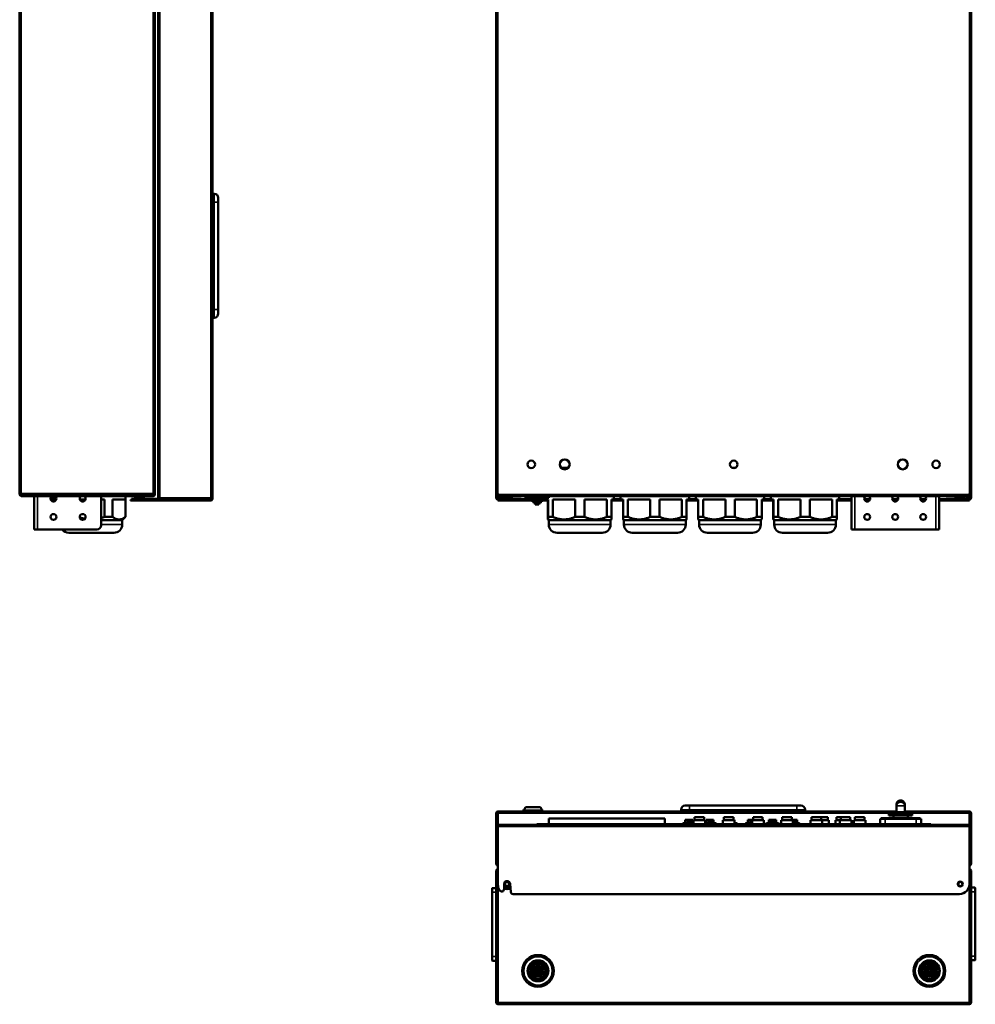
# Model space of a CAD drawing. Header units: millimetres. Extents: x -1169 to 6987, y -1641 to 2057.
# Tile 1 of 36: x -1169 to -25, y -1010 to 169. Entities that reach past the tile are written whole.
import ezdxf

# ---------------------------------------------------------------- set-up
doc = ezdxf.new("R2010")
doc.units = ezdxf.units.MM
doc.layers.add('Видимые тонкие (ГОСТ)', color=7, linetype='Continuous', lineweight=35)
doc.layers.add('Видимый контур (ГОСТ)', color=7, linetype='Continuous', lineweight=50)

msp = doc.modelspace()

# ---------------------------------------------------------------- linework, layer by layer
at = {"layer": 'Видимые тонкие (ГОСТ)'}
for p, q in [((-1167.5, 813.4), (-1167.5, -398.4)), ((-1009.5, -398.4), (-1009.5, 813.4)), ((-596.5, 813.4), (-596.5, -398.4)), ((-31.5, -398.4), (-31.5, 813.4)), ((-1001.5, 637), (-1001.5, -403.8)), ((-940.5, -403.8), (-940.5, 637)), ((-936.5, -49.4), (-936.5, -39.4)), ((-938.5, -49.4), (-936.5, -49.4)), ((-936.5, -49.4), (-931.5, -49.4)), ((-936.5, -49.4), (-936.5, -177.9)), ((-936.5, -177.9), (-938.5, -177.9)), ((-936.5, -177.9), (-931.5, -177.9)), ((-936.5, -187.9), (-936.5, -177.9)), ((-1168.5, -399.5), (-1169.5, -399.5)), ((-1167.5, -398.4), (-1009.5, -398.4)), ((-1167.5, -400.5), (-1167.5, -401.5)), ((-1148, -400.4), (-1148, -400.5)), ((-1009.5, -401.5), (-1009.5, -400.5)), ((-596.5, -399.5), (-31.5, -399.5)), ((-1148, -401.5), (-1148, -441.5)), ((-1026.5, -405.8), (-1026.5, -404.8)), ((-1026.5, -406.9), (-1026.5, -405.9)), ((-1001.5, -403.8), (-940.5, -403.8)), ((-940.5, -406.9), (-940.5, -405.9)), ((-939.5, -404.9), (-938.5, -404.9)), ((-596.5, -401.5), (-596.5, -403.8)), ((-596.5, -404.8), (-596.5, -405.8)), ((-593.6, -404.8), (-593.6, -405.8)), ((-592.2, -405.9), (-592.2, -406.9)), ((-582, -406.9), (-582, -405.9)), ((-581.2, -405.9), (-581.2, -406.9)), ((-581, -405.8), (-581, -404.8)), ((-580.2, -404.8), (-580.2, -405.8)), ((-579.2, -406.9), (-579.2, -405.9)), ((-578.2, -405.8), (-578.2, -404.8)), ((-568.5, -404.9), (-558.8, -404.9)), ((-540.2, -404.9), (-539.5, -404.9)), ((-457.5, -404.9), (-449.5, -404.9)), ((-454.5, -406.9), (-454.5, -405.9)), ((-367.5, -404.9), (-359.5, -404.9)), ((-277.5, -404.9), (-269.5, -404.9)), ((-187.5, -404.9), (-173, -404.9)), ((-176.2, -405.9), (-176.2, -406.9)), ((-169, -401.5), (-169, -441.5)), ((-157.5, -404.9), (-150.5, -404.9)), ((-124, -404.9), (-117, -404.9)), ((-90.5, -404.9), (-83.5, -404.9)), ((-72, -441.5), (-72, -401.5)), ((-68, -404.9), (-59.5, -404.9)), ((-51.8, -405.8), (-51.8, -404.8)), ((-49, -405.8), (-49, -404.8)), ((-41.5, -405.8), (-41.5, -404.8)), ((-41.5, -405.9), (-41.5, -406.9)), ((-31.5, -403.8), (-31.5, -401.5)), ((-31.5, -405.8), (-31.5, -404.8)), ((-1072, -435.5), (-1046.5, -435.5)), ((-535.5, -435.5), (-461.5, -435.5)), ((-445.5, -435.5), (-371.5, -435.5)), ((-355.5, -435.5), (-281.5, -435.5)), ((-265.5, -435.5), (-191.5, -435.5)), ((-367, -777.1), (-377, -777.1)), ((-367, -777.1), (-367, -772.1)), ((-367, -777.1), (-238.5, -777.1)), ((-367, -779.1), (-367, -777.1)), ((-238.5, -777.1), (-238.5, -772.1)), ((-228.5, -777.1), (-238.5, -777.1)), ((-238.5, -777.1), (-238.5, -779.1)), ((-119.1, -771.1), (-119.1, -771.1)), ((-109, -772.4), (-119, -772.4)), ((-119, -772.4), (-119, -780.1)), ((-109, -780.1), (-109, -772.4)), ((-108.9, -771.1), (-108.9, -771.1)), ((-127.7, -781.1), (-596.5, -781.1)), ((-367.4, -789.4), (-367.4, -789.3)), ((-350.9, -779.1), (-350.9, -778.6)), ((-342.4, -789.4), (-342.4, -789.3)), ((-328.4, -779.1), (-328.4, -778.6)), ((-326.6, -779.1), (-326.6, -778.6)), ((-304.1, -779.1), (-304.1, -778.6)), ((-292.4, -789.4), (-292.4, -789.3)), ((-267.4, -789.4), (-267.4, -789.3)), ((-242.4, -789.4), (-242.4, -789.3)), ((-132.5, -788.1), (-132.5, -787.1)), ((-132.5, -788.1), (-132.5, -794.6)), ((-100, -782.1), (-128, -782.1)), ((-31.5, -781.1), (-100.3, -781.1)), ((-95.5, -788.1), (-95.5, -787.1)), ((-95.5, -788.1), (-95.5, -794.6)), ((-31.5, -797.1), (-596.5, -797.1)), ((-543, -795.1), (-543, -794.6)), ((-374.5, -793.6), (-375, -793.6)), ((-374.5, -793.1), (-374.5, -793.6)), ((-374.5, -794.6), (-374.5, -793.6)), ((-374.5, -793.6), (-362, -793.6)), ((-363, -792.1), (-372, -792.1)), ((-367.4, -791.5), (-367.4, -791.4)), ((-348, -793.6), (-335.5, -793.6)), ((-338, -792.1), (-347, -792.1)), ((-342.4, -791.5), (-342.4, -791.4)), ((-335.5, -793.6), (-335.5, -793.1)), ((-335, -793.6), (-335.5, -793.6)), ((-335.5, -793.6), (-335.5, -794.6)), ((-313, -793.6), (-310.5, -793.6)), ((-310.5, -793.6), (-310.5, -793.1)), ((-310, -793.6), (-310.5, -793.6)), ((-310.5, -793.6), (-310.5, -794.6)), ((-299.5, -793.6), (-300, -793.6)), ((-299.5, -793.1), (-299.5, -793.6)), ((-299.5, -794.6), (-299.5, -793.6)), ((-299.5, -793.6), (-292, -793.6)), ((-292, -792.1), (-297, -792.1)), ((-292.4, -791.5), (-292.4, -791.4)), ((-274.5, -793.6), (-275, -793.6)), ((-274.5, -793.1), (-274.5, -793.6)), ((-274.5, -794.6), (-274.5, -793.6)), ((-274.5, -793.6), (-260.5, -793.6)), ((-263, -792.1), (-272, -792.1)), ((-267.4, -791.5), (-267.4, -791.4)), ((-260.5, -793.6), (-260.5, -793.1)), ((-260, -793.6), (-260.5, -793.6)), ((-260.5, -793.6), (-260.5, -794.6)), ((-238, -792.1), (-243, -792.1)), ((-243, -793.6), (-235.5, -793.6)), ((-242.4, -791.5), (-242.4, -791.4)), ((-235.5, -793.6), (-235.5, -793.1)), ((-235, -793.6), (-235.5, -793.6)), ((-235.5, -793.6), (-235.5, -794.6)), ((-85, -794.6), (-85, -795.1)), ((-603, -870.9), (-603, -875.9)), ((-25, -875.4), (-25, -870.4)), ((-603, -875.9), (-603.5, -875.9)), ((-603, -952.9), (-603, -875.9)), ((-603, -875.9), (-598.5, -875.9)), ((-29.5, -875.4), (-25, -875.4)), ((-24.5, -875.4), (-25, -875.4)), ((-25, -875.4), (-25, -952.4)), ((-603.5, -952.9), (-603, -952.9)), ((-603, -952.9), (-603, -957.9)), ((-598.5, -952.9), (-603, -952.9)), ((-25, -952.4), (-29.5, -952.4)), ((-25, -952.4), (-24.5, -952.4)), ((-25, -957.4), (-25, -952.4)), ((-596.5, -1008.1), (-31.5, -1008.1))]:
    msp.add_line(p, q, dxfattribs=at)
for centre, radius in [((-548.5, -970.1), 17), ((-79.5, -970.1), 17), ((-548.5, -970.1), 11.5), ((-548.5, -970.1), 8.6), ((-548.5, -970.1), 5.5), ((-548.5, -970.1), 3.4), ((-79.5, -970.1), 11.5), ((-79.5, -970.1), 8.6), ((-79.5, -970.1), 5.5), ((-79.5, -970.1), 3.4), ((-548.5, -970.1), 1.1), ((-79.5, -970.1), 1.1)]:
    msp.add_circle(centre, radius, dxfattribs=at)
msp.add_arc((-585.5, -866.1), 5.25, 227.5484, 317.4516, dxfattribs=at)
for major_axis, start_param, end_param in [((-4.97, -0.52), 4.622706, 6.1632), ((4.97, -0.52), 0.119985, 1.66048)]:
    msp.add_ellipse((-114, -772.4), major_axis=major_axis, ratio=0.863634, start_param=start_param, end_param=end_param, dxfattribs=at)
for points in [[(-114, -768.1), (-114.1, -767.1), (-114.1, -766.5), (-114.1, -766.1)], [(-113.9, -766.1), (-113.9, -766.5), (-113.9, -767.1), (-114, -768.1)], [(-119.1, -771.1), (-119.1, -771.4), (-119.1, -771.8), (-119, -772.4)], [(-109, -772.4), (-109, -771.8), (-108.9, -771.4), (-108.9, -771.1)]]:
    msp.add_open_spline(points, degree=3, dxfattribs=at)
at = {"layer": 'Видимый контур (ГОСТ)'}
for p, q in [((-1169.5, -398.4), (-1169.5, 813.4)), ((-1007.5, 813.4), (-1007.5, -398.4)), ((-598.5, -398.4), (-598.5, 813.4)), ((-29.5, 813.4), (-29.5, -398.4)), ((-1003.5, -403.8), (-1003.5, 637)), ((-938.5, 637), (-938.5, -403.8)), ((-936.5, -39.4), (-938.5, -39.4)), ((-931.5, -44.4), (-931.5, -49.4)), ((-931.5, -177.9), (-931.5, -49.4)), ((-938.5, -187.9), (-936.5, -187.9)), ((-931.5, -177.9), (-931.5, -182.9)), ((-521, -367.5), (-512, -367.5)), ((-316.1, -367.5), (-311.9, -367.5)), ((-1167.5, -398.4), (-1169.5, -398.4)), ((-1169.5, -399.5), (-1169.5, -398.4)), ((-1168.5, -398.4), (-1168.5, -399.5)), ((-1167.5, -398.4), (-1167.5, -400.4)), ((-1009.5, -400.4), (-1167.5, -400.4)), ((-1167.5, -400.5), (-1009.5, -400.5)), ((-1152, -400.5), (-1152, -400.4)), ((-1072, -400.4), (-1072, -400.5)), ((-1067.9, -400.4), (-1067.9, -400.5)), ((-1058.1, -400.5), (-1058.1, -400.4)), ((-1042.8, -400.4), (-1042.8, -400.5)), ((-1042.5, -400.4), (-1042.5, -400.5)), ((-1029.9, -400.5), (-1029.9, -400.4)), ((-1021, -400.5), (-1021, -400.4)), ((-1009.5, -398.4), (-1009.5, -400.4)), ((-1009.5, -398.4), (-1007.5, -398.4)), ((-1008.8, -400.2), (-1008, -400.9)), ((-1008.5, -398.4), (-1008.5, -399.5)), ((-1008.5, -399.5), (-1007.5, -399.5)), ((-1007.5, -399.5), (-1007.5, -398.4)), ((-596.5, -398.4), (-598.5, -398.4)), ((-598.5, -403.8), (-598.5, -398.4)), ((-596.5, -398.4), (-596.5, -399.5)), ((-596.5, -399.5), (-596.5, -401.5)), ((-29.5, -398.4), (-31.5, -398.4)), ((-31.5, -399.5), (-31.5, -398.4)), ((-31.5, -401.5), (-31.5, -399.5)), ((-29.5, -398.4), (-29.5, -403.8)), ((-1167.5, -401.5), (-1009.5, -401.5)), ((-1152, -441.5), (-1152, -401.5)), ((-1132.4, -405.1), (-1125.5, -405.1)), ((-1132.3, -403.5), (-1125.6, -403.5)), ((-1131.7, -406.7), (-1126.2, -406.7)), ((-1097.3, -405.5), (-1090.6, -405.5)), ((-1072, -401.5), (-1072, -436.5)), ((-1072, -405.5), (-1067.9, -405.5)), ((-1067.9, -405.5), (-1067.9, -426.5)), ((-1058.1, -405.5), (-1042.8, -405.5)), ((-1058.1, -426.5), (-1058.1, -405.5)), ((-1042.8, -405.5), (-1042.8, -426.5)), ((-1042.5, -401.5), (-1042.5, -426.5)), ((-1036.5, -405.9), (-1026.5, -405.9)), ((-1036.5, -405.9), (-1036.5, -406.9)), ((-1026.5, -406.9), (-1036.5, -406.9)), ((-1035.5, -405.8), (-1035.5, -404.8)), ((-1026.5, -404.8), (-1035.5, -404.8)), ((-1035.5, -405.8), (-1026.5, -405.8)), ((-1020.2, -403), (-1030.7, -403)), ((-1026.5, -404.8), (-1001.5, -404.8)), ((-1001.5, -405.8), (-1026.5, -405.8)), ((-940.5, -405.9), (-1026.5, -405.9)), ((-1026.5, -406.9), (-940.5, -406.9)), ((-1001.5, -403.8), (-1003.5, -403.8)), ((-1001.5, -403.8), (-1001.5, -405.8)), ((-940.5, -405.8), (-1001.5, -405.8)), ((-940.5, -405.8), (-940.5, -403.8)), ((-938.5, -403.8), (-940.5, -403.8)), ((-939.5, -404.9), (-939.5, -403.8)), ((-938.5, -403.8), (-938.5, -404.9)), ((-596.5, -403.8), (-598.5, -403.8)), ((-31.5, -401.5), (-596.5, -401.5)), ((-596.5, -403.8), (-591.5, -403.8)), ((-596.5, -403.8), (-596.5, -404.8)), ((-596.5, -404.8), (-595.5, -404.8)), ((-595.5, -405.8), (-596.5, -405.8)), ((-596.5, -405.8), (-596.5, -405.9)), ((-596.5, -405.9), (-592.2, -405.9)), ((-596.5, -405.9), (-596.5, -406.9)), ((-592.2, -406.9), (-596.5, -406.9)), ((-593.6, -404.8), (-595.5, -404.8)), ((-595.5, -405.8), (-595.5, -404.8)), ((-595.5, -405.8), (-593.6, -405.8)), ((-593.6, -404.8), (-590.1, -404.8)), ((-590.1, -405.8), (-593.6, -405.8)), ((-592.2, -405.9), (-589.1, -405.9)), ((-589.1, -406.9), (-592.2, -406.9)), ((-580.3, -403), (-590.8, -403)), ((-590.1, -404.8), (-581, -404.8)), ((-590.1, -405.8), (-590.1, -404.8)), ((-581, -405.8), (-590.1, -405.8)), ((-589.1, -405.9), (-582, -405.9)), ((-589.1, -406.9), (-589.1, -405.9)), ((-582, -406.9), (-589.1, -406.9)), ((-582, -405.9), (-581.2, -405.9)), ((-581.2, -406.9), (-582, -406.9)), ((-581.2, -405.9), (-579.2, -405.9)), ((-579.2, -406.9), (-581.2, -406.9)), ((-581, -404.8), (-580.2, -404.8)), ((-580.2, -405.8), (-581, -405.8)), ((-580.2, -404.8), (-578.2, -404.8)), ((-578.2, -405.8), (-580.2, -405.8)), ((-556.9, -405.9), (-579.2, -405.9)), ((-555.2, -406.9), (-579.2, -406.9)), ((-578.2, -404.8), (-568.5, -404.8)), ((-568.5, -405.8), (-578.2, -405.8)), ((-568.5, -404.8), (-568.5, -405.8)), ((-563.5, -401.5), (-563.5, -403.5)), ((-563.5, -403.5), (-535.5, -403.5)), ((-558.8, -403.5), (-558.8, -405.1)), ((-558.8, -405.1), (-540.2, -405.1)), ((-556.9, -405.1), (-556.9, -406.7)), ((-556.9, -406.7), (-542.1, -406.7)), ((-555.2, -406.7), (-555.2, -408.3)), ((-555.2, -408.3), (-543.8, -408.3)), ((-553.4, -408.3), (-553.4, -409.9)), ((-553.4, -409.9), (-545.6, -409.9)), ((-551.7, -409.9), (-551.7, -411.5)), ((-551.7, -411.5), (-547.4, -411.5)), ((-547.4, -409.9), (-547.4, -411.5)), ((-545.6, -408.3), (-545.6, -409.9)), ((-543.8, -406.7), (-543.8, -408.3)), ((-536.6, -406.9), (-543.8, -406.9)), ((-542.1, -405.1), (-542.1, -406.7)), ((-536.6, -405.9), (-542.1, -405.9)), ((-540.2, -403.5), (-540.2, -405.1)), ((-539.5, -403.5), (-539.5, -405.5)), ((-539.5, -405.5), (-536.4, -405.5)), ((-536.6, -426.5), (-536.6, -405.5)), ((-536.4, -405.5), (-536.4, -426.5)), ((-535.5, -401.5), (-535.5, -403.5)), ((-530.7, -405.5), (-504, -405.5)), ((-530.7, -426.5), (-530.7, -405.5)), ((-504, -405.5), (-504, -426.5)), ((-492.7, -405.5), (-466.1, -405.5)), ((-492.7, -426.5), (-492.7, -405.5)), ((-466.1, -405.5), (-466.1, -426.5)), ((-460.4, -405.5), (-457.5, -405.5)), ((-460.4, -426.5), (-460.4, -405.5)), ((-460.4, -405.9), (-454.5, -405.9)), ((-454.5, -406.9), (-460.4, -406.9)), ((-457.5, -401.5), (-457.5, -405.5)), ((-454.5, -405.9), (-446.6, -405.9)), ((-446.6, -406.9), (-454.5, -406.9)), ((-449.5, -401.5), (-449.5, -405.5)), ((-449.5, -405.5), (-446.4, -405.5)), ((-446.6, -426.5), (-446.6, -405.5)), ((-446.4, -405.5), (-446.4, -426.5)), ((-440.7, -405.5), (-414, -405.5)), ((-440.7, -426.5), (-440.7, -405.5)), ((-414, -405.5), (-414, -426.5)), ((-402.7, -405.5), (-376.1, -405.5)), ((-402.7, -426.5), (-402.7, -405.5)), ((-376.1, -405.5), (-376.1, -426.5)), ((-370.4, -405.5), (-367.5, -405.5)), ((-370.4, -426.5), (-370.4, -405.5)), ((-370.4, -405.9), (-356.6, -405.9)), ((-356.6, -406.9), (-370.4, -406.9)), ((-367.5, -401.5), (-367.5, -405.5)), ((-359.5, -401.5), (-359.5, -405.5)), ((-359.5, -405.5), (-356.4, -405.5)), ((-356.6, -426.5), (-356.6, -405.5)), ((-356.4, -405.5), (-356.4, -426.5)), ((-350.7, -405.5), (-324, -405.5)), ((-350.7, -426.5), (-350.7, -405.5)), ((-324, -405.5), (-324, -426.5)), ((-312.7, -405.5), (-286.1, -405.5)), ((-312.7, -426.5), (-312.7, -405.5)), ((-286.1, -405.5), (-286.1, -426.5)), ((-280.4, -405.5), (-277.5, -405.5)), ((-280.4, -426.5), (-280.4, -405.5)), ((-280.4, -405.9), (-266.6, -405.9)), ((-266.6, -406.9), (-280.4, -406.9)), ((-277.5, -401.5), (-277.5, -405.5)), ((-269.5, -401.5), (-269.5, -405.5)), ((-269.5, -405.5), (-266.4, -405.5)), ((-266.6, -426.5), (-266.6, -405.5)), ((-266.4, -405.5), (-266.4, -426.5)), ((-260.7, -405.5), (-234, -405.5)), ((-260.7, -426.5), (-260.7, -405.5)), ((-234, -405.5), (-234, -426.5)), ((-222.7, -405.5), (-196.1, -405.5)), ((-222.7, -426.5), (-222.7, -405.5)), ((-196.1, -405.5), (-196.1, -426.5)), ((-190.4, -405.5), (-187.5, -405.5)), ((-190.4, -426.5), (-190.4, -405.5)), ((-190.4, -405.9), (-176.2, -405.9)), ((-176.2, -406.9), (-190.4, -406.9)), ((-187.5, -401.5), (-187.5, -405.5)), ((-176.2, -405.9), (-173, -405.9)), ((-173, -406.9), (-176.2, -406.9)), ((-173, -441.5), (-173, -401.5)), ((-150.8, -405.9), (-157.2, -405.9)), ((-151.5, -406.9), (-156.6, -406.9)), ((-117.3, -405.9), (-123.7, -405.9)), ((-118, -406.9), (-123.1, -406.9)), ((-83.8, -405.9), (-90.2, -405.9)), ((-84.5, -406.9), (-89.6, -406.9)), ((-68, -401.5), (-68, -441.5)), ((-41.5, -405.9), (-68, -405.9)), ((-41.5, -406.9), (-68, -406.9)), ((-59.5, -404.8), (-58.5, -404.8)), ((-59.5, -404.8), (-59.5, -405.8)), ((-58.5, -405.8), (-59.5, -405.8)), ((-58.5, -405.8), (-58.5, -404.8)), ((-58.5, -404.8), (-51.8, -404.8)), ((-51.8, -405.8), (-58.5, -405.8)), ((-49, -404.8), (-51.8, -404.8)), ((-51.8, -405.8), (-49, -405.8)), ((-49, -404.8), (-41.5, -404.8)), ((-41.5, -405.8), (-49, -405.8)), ((-37.3, -403), (-47.8, -403)), ((-32.5, -404.8), (-41.5, -404.8)), ((-41.5, -405.8), (-32.5, -405.8)), ((-41.5, -405.9), (-31.5, -405.9)), ((-31.5, -406.9), (-41.5, -406.9)), ((-32.5, -405.8), (-32.5, -404.8)), ((-32.5, -404.8), (-31.5, -404.8)), ((-31.5, -405.8), (-32.5, -405.8)), ((-29.5, -403.8), (-31.5, -403.8)), ((-31.5, -404.8), (-31.5, -403.8)), ((-31.5, -405.8), (-31.5, -405.9)), ((-31.5, -406.9), (-31.5, -405.9)), ((-1072, -430.5), (-1046.5, -430.5)), ((-1067.9, -426.5), (-1058.1, -426.5)), ((-1046.5, -430.5), (-1042.5, -426.5)), ((-1046.5, -430.5), (-1046.5, -435.5)), ((-1042.8, -426.5), (-1042.5, -426.5)), ((-535.5, -430.5), (-536.5, -429.5)), ((-536.4, -426.5), (-530.7, -426.5)), ((-535.5, -430.5), (-461.5, -430.5)), ((-535.5, -430.5), (-535.5, -435.5)), ((-504, -426.5), (-492.7, -426.5)), ((-466.1, -426.5), (-460.4, -426.5)), ((-461.5, -430.5), (-460.5, -429.5)), ((-461.5, -430.5), (-461.5, -435.5)), ((-445.5, -430.5), (-446.5, -429.5)), ((-446.4, -426.5), (-440.7, -426.5)), ((-445.5, -430.5), (-371.5, -430.5)), ((-445.5, -430.5), (-445.5, -435.5)), ((-414, -426.5), (-402.7, -426.5)), ((-376.1, -426.5), (-370.4, -426.5)), ((-371.5, -430.5), (-370.5, -429.5)), ((-371.5, -430.5), (-371.5, -435.5)), ((-355.5, -430.5), (-356.5, -429.5)), ((-356.4, -426.5), (-350.7, -426.5)), ((-355.5, -430.5), (-281.5, -430.5)), ((-355.5, -430.5), (-355.5, -435.5)), ((-324, -426.5), (-312.7, -426.5)), ((-286.1, -426.5), (-280.4, -426.5)), ((-281.5, -430.5), (-280.5, -429.5)), ((-281.5, -430.5), (-281.5, -435.5)), ((-265.5, -430.5), (-266.5, -429.5)), ((-266.4, -426.5), (-260.7, -426.5)), ((-265.5, -430.5), (-191.5, -430.5)), ((-265.5, -430.5), (-265.5, -435.5)), ((-234, -426.5), (-222.7, -426.5)), ((-196.1, -426.5), (-190.4, -426.5)), ((-191.5, -430.5), (-190.5, -429.5)), ((-191.5, -430.5), (-191.5, -435.5)), ((-1152, -441.5), (-1148, -441.5)), ((-1077, -441.5), (-1148, -441.5)), ((-1110.5, -445.5), (-1056.5, -445.5)), ((-525.5, -445.5), (-471.5, -445.5)), ((-435.5, -445.5), (-381.5, -445.5)), ((-345.5, -445.5), (-291.5, -445.5)), ((-255.5, -445.5), (-201.5, -445.5)), ((-173, -441.5), (-169, -441.5)), ((-169, -441.5), (-72, -441.5)), ((-72, -441.5), (-68, -441.5)), ((-114.1, -766.1), (-114.1, -766.1)), ((-114.1, -766.1), (-113.9, -766.1)), ((-113.9, -766.1), (-113.9, -766.1)), ((-567, -778.1), (-542.1, -778.1)), ((-567, -778.1), (-567, -779.1)), ((-563.5, -774.1), (-565.5, -778.1)), ((-563.5, -774.1), (-545.5, -774.1)), ((-545.5, -774.1), (-543.5, -778.1)), ((-542.1, -778.1), (-542.1, -779.1)), ((-377, -777.1), (-377, -779.1)), ((-372, -772.1), (-367, -772.1)), ((-238.5, -772.1), (-367, -772.1)), ((-238.5, -772.1), (-233.5, -772.1)), ((-228.5, -779.1), (-228.5, -777.1)), ((-119.1, -780.1), (-119.1, -771.1)), ((-108.9, -780.1), (-108.9, -771.1)), ((-596.5, -781.1), (-598.5, -781.1)), ((-598.5, -797.1), (-598.5, -781.1)), ((-596.5, -779.1), (-119.1, -779.1)), ((-596.5, -779.1), (-596.5, -781.1)), ((-596.5, -795.1), (-596.5, -781.1)), ((-396.5, -787.6), (-535.5, -787.6)), ((-535.5, -794.6), (-535.5, -787.6)), ((-396.5, -794.6), (-396.5, -787.6)), ((-363, -789.1), (-372, -789.1)), ((-372, -792.1), (-372, -789.1)), ((-363, -792.1), (-363, -789.1)), ((-348, -789.6), (-362, -789.6)), ((-362, -794.6), (-362, -789.6)), ((-349.3, -786.1), (-360.8, -786.1)), ((-360.8, -789.6), (-360.8, -786.1)), ((-351, -778.6), (-350.9, -778.6)), ((-351, -779.1), (-351, -778.6)), ((-328.4, -778.6), (-350.9, -778.6)), ((-349.3, -789.6), (-349.3, -786.1)), ((-348, -794.6), (-348, -789.6)), ((-338, -789.1), (-347, -789.1)), ((-347, -792.1), (-347, -789.1)), ((-338, -792.1), (-338, -789.1)), ((-328.4, -778.6), (-326.6, -778.6)), ((-313, -789.6), (-327, -789.6)), ((-327, -794.6), (-327, -789.6)), ((-304.1, -778.6), (-326.6, -778.6)), ((-314.3, -786.1), (-325.8, -786.1)), ((-325.8, -789.6), (-325.8, -786.1)), ((-314.3, -789.6), (-314.3, -786.1)), ((-313, -789.1), (-314.3, -789.1)), ((-313, -789.6), (-313, -789.1)), ((-313, -794.6), (-313, -789.6)), ((-304.1, -778.6), (-304, -778.6)), ((-304, -779.1), (-304, -778.6)), ((-290.8, -789.1), (-297, -789.1)), ((-297, -792.1), (-297, -789.1)), ((-278, -789.6), (-292, -789.6)), ((-292, -794.6), (-292, -789.6)), ((-279.3, -786.1), (-290.8, -786.1)), ((-290.8, -789.6), (-290.8, -786.1)), ((-279.3, -789.6), (-279.3, -786.1)), ((-278, -794.6), (-278, -789.6)), ((-263, -789.1), (-272, -789.1)), ((-272, -792.1), (-272, -789.1)), ((-263, -792.1), (-263, -789.1)), ((-243, -789.6), (-257, -789.6)), ((-257, -794.6), (-257, -789.6)), ((-244.3, -786.1), (-255.8, -786.1)), ((-255.8, -789.6), (-255.8, -786.1)), ((-244.3, -789.6), (-244.3, -786.1)), ((-238, -789.1), (-244.3, -789.1)), ((-243, -794.6), (-243, -789.6)), ((-238, -792.1), (-238, -789.1)), ((-208, -789.6), (-222, -789.6)), ((-222, -794.6), (-222, -789.6)), ((-209.3, -786.1), (-220.8, -786.1)), ((-220.8, -789.6), (-220.8, -786.1)), ((-209.3, -789.6), (-209.3, -786.1)), ((-201.3, -786.1), (-209.3, -786.1)), ((-208, -794.6), (-208, -789.6)), ((-200, -789.6), (-208, -789.6)), ((-201.3, -789.6), (-201.3, -786.1)), ((-200, -794.6), (-200, -789.6)), ((-187, -789.6), (-192, -789.6)), ((-192, -794.6), (-192, -789.6)), ((-185.8, -786.1), (-190.8, -786.1)), ((-190.8, -789.6), (-190.8, -786.1)), ((-173, -789.6), (-187, -789.6)), ((-187, -794.6), (-187, -789.6)), ((-174.3, -786.1), (-185.8, -786.1)), ((-185.8, -789.6), (-185.8, -786.1)), ((-174.3, -789.6), (-174.3, -786.1)), ((-173, -794.6), (-173, -789.6)), ((-156, -789.6), (-170, -789.6)), ((-170, -794.6), (-170, -789.6)), ((-157.3, -786.1), (-168.8, -786.1)), ((-168.8, -789.6), (-168.8, -786.1)), ((-157.3, -789.6), (-157.3, -786.1)), ((-156, -794.6), (-156, -789.6)), ((-138.5, -788.1), (-138.5, -794.6)), ((-132.5, -788.1), (-138.5, -788.1)), ((-132.5, -787.1), (-137.5, -787.1)), ((-137.5, -788.1), (-137.5, -787.1)), ((-132.5, -787.1), (-95.5, -787.1)), ((-132.5, -788.1), (-95.5, -788.1)), ((-128, -784.1), (-128, -782.1)), ((-128, -784.1), (-100, -784.1)), ((-126, -780.1), (-102, -780.1)), ((-122.5, -787.1), (-122.5, -784.1)), ((-108.9, -779.1), (-31.5, -779.1)), ((-105.5, -787.1), (-105.5, -784.1)), ((-100, -784.1), (-100, -782.1)), ((-90.5, -787.1), (-95.5, -787.1)), ((-89.5, -788.1), (-95.5, -788.1)), ((-90.5, -788.1), (-90.5, -787.1)), ((-89.5, -788.1), (-89.5, -794.6)), ((-31.5, -781.1), (-31.5, -779.1)), ((-31.5, -781.1), (-31.5, -795.1)), ((-29.5, -781.1), (-31.5, -781.1)), ((-29.5, -781.1), (-29.5, -797.1)), ((-596.5, -797.1), (-598.5, -797.1)), ((-598.5, -842.1), (-598.5, -797.1)), ((-596.5, -795.1), (-31.5, -795.1)), ((-596.5, -797.1), (-596.5, -795.1)), ((-596.5, -797.1), (-596.5, -867)), ((-550, -794.6), (-543, -794.6)), ((-550, -794.6), (-550, -795.1)), ((-304.5, -794.6), (-543, -794.6)), ((-375, -793.6), (-375, -794.6)), ((-362, -793.1), (-374.5, -793.1)), ((-372, -792.1), (-372, -792.7)), ((-372, -793.1), (-372, -792.7)), ((-363, -792.7), (-372, -792.7)), ((-369, -790.4), (-369, -790.3)), ((-367.9, -792.6), (-366.9, -792.6)), ((-367.9, -792.7), (-367.9, -792.6)), ((-366.9, -792.7), (-366.9, -792.6)), ((-365.7, -790.4), (-365.7, -790.3)), ((-363, -792.7), (-363, -792.1)), ((-363, -793.1), (-363, -792.7)), ((-335.5, -793.1), (-348, -793.1)), ((-347, -792.1), (-347, -792.7)), ((-347, -793.1), (-347, -792.7)), ((-338, -792.7), (-347, -792.7)), ((-344, -790.4), (-344, -790.3)), ((-342.9, -792.6), (-341.9, -792.6)), ((-342.9, -792.7), (-342.9, -792.6)), ((-341.9, -792.7), (-341.9, -792.6)), ((-340.7, -790.4), (-340.7, -790.3)), ((-338, -792.7), (-338, -792.1)), ((-338, -793.1), (-338, -792.7)), ((-335, -794.6), (-335, -793.6)), ((-310.5, -793.1), (-313, -793.1)), ((-310, -794.6), (-310, -793.6)), ((-85, -794.6), (-304.5, -794.6)), ((-304.5, -795.1), (-304.5, -794.6)), ((-304.5, -795.1), (-304.5, -794.6)), ((-300, -793.6), (-300, -794.6)), ((-292, -793.1), (-299.5, -793.1)), ((-297, -792.1), (-297, -792.7)), ((-297, -793.1), (-297, -792.7)), ((-292, -792.7), (-297, -792.7)), ((-294, -790.4), (-294, -790.3)), ((-292.9, -792.6), (-292, -792.6)), ((-292.9, -792.7), (-292.9, -792.6)), ((-275, -793.6), (-275, -794.6)), ((-260.5, -793.1), (-274.5, -793.1)), ((-272, -792.1), (-272, -792.7)), ((-272, -793.1), (-272, -792.7)), ((-263, -792.7), (-272, -792.7)), ((-269, -790.4), (-269, -790.3)), ((-267.9, -792.6), (-266.9, -792.6)), ((-267.9, -792.7), (-267.9, -792.6)), ((-266.9, -792.7), (-266.9, -792.6)), ((-265.7, -790.4), (-265.7, -790.3)), ((-263, -792.7), (-263, -792.1)), ((-263, -793.1), (-263, -792.7)), ((-260, -794.6), (-260, -793.6)), ((-238, -792.7), (-243, -792.7)), ((-235.5, -793.1), (-243, -793.1)), ((-242.9, -792.6), (-241.9, -792.6)), ((-242.9, -792.7), (-242.9, -792.6)), ((-241.9, -792.7), (-241.9, -792.6)), ((-240.7, -790.4), (-240.7, -790.3)), ((-238, -792.7), (-238, -792.1)), ((-238, -793.1), (-238, -792.7)), ((-235, -794.6), (-235, -793.6)), ((-85, -794.6), (-78, -794.6)), ((-78, -795.1), (-78, -794.6)), ((-31.5, -795.1), (-31.5, -797.1)), ((-31.5, -866.1), (-31.5, -797.1)), ((-29.5, -797.1), (-31.5, -797.1)), ((-29.5, -797.1), (-29.5, -842.1)), ((-598.5, -842.1), (-596.5, -842.1)), ((-31.5, -842.1), (-29.5, -842.1)), ((-598.5, -850.1), (-596.5, -850.1)), ((-598.5, -1008.1), (-598.5, -850.1)), ((-31.5, -850.1), (-29.5, -850.1)), ((-29.5, -850.1), (-29.5, -1008.1)), ((-603.5, -875.9), (-603.5, -871.4)), ((-598.5, -870.9), (-603, -870.9)), ((-596.5, -1008.1), (-596.5, -867)), ((-589.1, -872), (-589.1, -866.1)), ((-582, -865.8), (-581.1, -875.4)), ((-31.5, -866.1), (-31.5, -1008.1)), ((-25, -870.4), (-29.5, -870.4)), ((-24.5, -870.9), (-24.5, -875.4)), ((-603.5, -875.9), (-603.5, -952.9)), ((-43.5, -878.1), (-578.2, -878.1)), ((-24.5, -952.4), (-24.5, -875.4)), ((-603.5, -957.4), (-603.5, -952.9)), ((-24.5, -952.4), (-24.5, -956.9)), ((-603, -957.9), (-598.5, -957.9)), ((-29.5, -957.4), (-25, -957.4)), ((-598.5, -1008.1), (-596.5, -1008.1)), ((-596.5, -1008.1), (-596.5, -1010.1)), ((-31.5, -1010.1), (-596.5, -1010.1)), ((-31.5, -1008.1), (-29.5, -1008.1)), ((-31.5, -1010.1), (-31.5, -1008.1))]:
    msp.add_line(p, q, dxfattribs=at)
for centre, radius in [((-556.5, -363.5), 4.5), ((-516.5, -363.5), 6), ((-314, -363.5), 4.5), ((-111.5, -363.5), 6), ((-71.5, -363.5), 4.5), ((-1129, -426.5), 3.5), ((-1094, -426.5), 3.5), ((-154, -426.5), 3.5), ((-120.5, -426.5), 3.5), ((-87, -426.5), 3.5), ((-585.5, -866.1), 3.5), ((-585.5, -866.1), 2.46), ((-42.5, -866.1), 3), ((-42.5, -866.1), 2.46), ((-548.5, -970.1), 19), ((-79.5, -970.1), 19), ((-548.5, -970.1), 12.5), ((-548.5, -970.1), 9.6), ((-548.5, -970.1), 6.5), ((-548.5, -970.1), 4.4), ((-79.5, -970.1), 12.5), ((-79.5, -970.1), 9.6), ((-79.5, -970.1), 6.5), ((-79.5, -970.1), 4.4), ((-548.5, -970.1), 2.1), ((-79.5, -970.1), 2.1)]:
    msp.add_circle(centre, radius, dxfattribs=at)
for centre, radius, start, end in [((-936.5, -44.4), 5, 0, 90), ((-936.5, -182.9), 5, 270, 0), ((-1167.5, -399.5), 2, 180, 270), ((-1167.5, -399.5), 1, 180, 270), ((-1009.5, -399.5), 1, 270, 315), ((-596.5, -398.4), 2, 180, 270), ((-596.5, -398.4), 1, 180, 270), ((-31.5, -398.4), 1, 270, 0), ((-31.5, -398.4), 2, 270, 0), ((-1129, -404.5), 3.5, 121.0027, 58.9973), ((-1094, -404.5), 3.5, 121.0027, 58.9973), ((-1030.7, -402.3), 0.75, 90, 270), ((-1020.2, -402.3), 0.75, 270, 90), ((-1009.5, -399.5), 2, 270, 315), ((-940.5, -404.9), 2, 270, 0), ((-940.5, -404.9), 1, 270, 0), ((-596.5, -403.8), 2, 180, 270), ((-596.5, -403.8), 1, 180, 270), ((-590.8, -402.3), 0.75, 90, 270), ((-591.5, -398.8), 5, 270, 302.8599), ((-580.3, -402.3), 0.75, 270, 90), ((-154, -404.5), 3.5, 121.0027, 58.9973), ((-120.5, -404.5), 3.5, 121.0027, 58.9973), ((-87, -404.5), 3.5, 121.0027, 58.9973), ((-47.8, -402.3), 0.75, 90, 270), ((-37.3, -402.3), 0.75, 270, 90), ((-31.5, -398.8), 5, 212.6836, 270), ((-31.5, -403.8), 2, 270, 0), ((-31.5, -403.8), 1, 270, 0), ((-1056.5, -435.5), 10, 270, 0), ((-525.5, -435.5), 10, 180, 270), ((-471.5, -435.5), 10, 270, 0), ((-435.5, -435.5), 10, 180, 270), ((-381.5, -435.5), 10, 270, 0), ((-345.5, -435.5), 10, 180, 270), ((-291.5, -435.5), 10, 270, 0), ((-255.5, -435.5), 10, 180, 270), ((-201.5, -435.5), 10, 270, 0), ((-1110.5, -435.5), 10, 216.8699, 270), ((-1077, -436.5), 5, 270, 0), ((-114.1, -771.1), 5, 90, 180), ((-113.9, -771.1), 5, 0, 90), ((-372, -777.1), 5, 90, 180), ((-233.5, -777.1), 5, 0, 90), ((-596.5, -781.1), 2, 90, 180), ((-596.5, -781.1), 1, 90, 180), ((-126, -782.1), 2, 90, 180), ((-102, -782.1), 2, 0, 90), ((-31.5, -781.1), 2, 0, 90), ((-31.5, -781.1), 1, 0, 90), ((-596.5, -797.1), 2, 90, 180), ((-596.5, -797.1), 1, 90, 180), ((-374.5, -793.6), 0.5, 90, 180), ((-335.5, -793.6), 0.5, 0, 90), ((-310.5, -793.6), 0.5, 0, 90), ((-299.5, -793.6), 0.5, 90, 180), ((-274.5, -793.6), 0.5, 90, 180), ((-260.5, -793.6), 0.5, 0, 90), ((-235.5, -793.6), 0.5, 0, 90), ((-31.5, -797.1), 2, 0, 90), ((-31.5, -797.1), 1, 0, 90), ((-596.5, -842.1), 2, 180, 270), ((-596.5, -850.1), 2, 90, 180), ((-596.5, -842.1), 1, 180, 270), ((-31.5, -842.1), 2, 270, 0), ((-31.5, -842.1), 1, 270, 0), ((-31.5, -850.1), 2, 0, 90), ((-596.5, -850.1), 1, 90, 180), ((-31.5, -850.1), 1, 0, 90), ((-603, -871.4), 0.5, 90, 180), ((-584.5, -867), 12, 180, 213.0521), ((-592.1, -872), 3, 213.0521, 0), ((-585.5, -866.1), 3.54, 5, 180), ((-585.5, -866.1), 6, 233.8007, 311.1993), ((-43.5, -866.1), 12, 270, 0), ((-25, -870.9), 0.5, 0, 90), ((-578.2, -875.1), 3, 185, 270), ((-603, -957.4), 0.5, 180, 270), ((-25, -956.9), 0.5, 270, 0), ((-596.5, -1008.1), 2, 180, 270), ((-596.5, -1008.1), 1, 180, 270), ((-31.5, -1008.1), 2, 270, 0), ((-31.5, -1008.1), 1, 270, 0)]:
    msp.add_arc(centre, radius, start, end, dxfattribs=at)
msp.add_ellipse((-1009, -399.7), major_axis=(-0.67, -1.62), ratio=0.857377, start_param=1.120537, end_param=2.021056, dxfattribs=at)
for points, degree, knots in [([(-1008.5, -399.5), (-1008.5, -399.6), (-1008.5, -399.8), (-1008.6, -400), (-1008.7, -400.1), (-1008.8, -400.2)], 3, [-0.09410272, -0.09410272, -0.09410272, -0.09410272, -0.04712792, -0.04712792, 0, 0, 0, 0]), ([(-119.1, -771.1), (-119.1, -771.1), (-119.1, -771.1), (-119.1, -771.1), (-119.1, -770.8), (-119.1, -770.5), (-119, -770.1), (-118.9, -769.8), (-118.8, -769.5), (-118.7, -769.2), (-118.5, -768.8), (-118.3, -768.4), (-118, -768), (-117.9, -767.9), (-117.8, -767.7), (-117.6, -767.6), (-117.2, -767.2), (-116.8, -766.9), (-116.3, -766.6), (-116.2, -766.6), (-116.1, -766.6), (-116, -766.5), (-115.4, -766.3), (-114.8, -766.1), (-114.1, -766.1)], 3, [-0.7883422, -0.7883422, -0.7883422, -0.7883422, -0.7871295, -0.7871295, -0.7871295, -0.6863503, -0.6863503, -0.6863503, -0.585577, -0.585577, -0.585577, -0.4504017, -0.4504017, -0.4504017, -0.3898872, -0.3898872, -0.3898872, -0.2250055, -0.2250055, -0.2250055, -0.1947786, -0.1947786, -0.1947786, 0, 0, 0, 0]), ([(-113.9, -766.1), (-113.2, -766.1), (-112.6, -766.3), (-112, -766.5), (-111.9, -766.6), (-111.8, -766.6), (-111.7, -766.6), (-111.2, -766.9), (-110.8, -767.2), (-110.4, -767.6), (-110.2, -767.7), (-110.1, -767.9), (-110, -768), (-109.7, -768.4), (-109.5, -768.8), (-109.3, -769.2), (-109.2, -769.5), (-109.1, -769.8), (-109, -770.1), (-108.9, -770.5), (-108.9, -770.8), (-108.9, -771.1), (-108.9, -771.1), (-108.9, -771.1), (-108.9, -771.1)], 3, [-0.7872781, -0.7872781, -0.7872781, -0.7872781, -0.5924705, -0.5924705, -0.5924705, -0.5622392, -0.5622392, -0.5622392, -0.3973326, -0.3973326, -0.3973326, -0.3368095, -0.3368095, -0.3368095, -0.2016132, -0.2016132, -0.2016132, -0.1008097, -0.1008097, -0.1008097, 0, 0, 0, 0.0011814, 0.0011814, 0.0011814, 0.0011814]), ([(-367.4, -789.1), (-367.7, -789.1), (-368, -789.2), (-368.5, -789.3), (-368.7, -789.5), (-368.9, -789.8), (-369, -790), (-369, -790.3)], 3, [-1.305032, -1.305032, -1.305032, -1.305032, -0.870021, -0.870021, -0.435011, -0.435011, 0, 0, 0, 0]), ([(-368.3, -790.3), (-368.3, -789.9), (-368.2, -789.6), (-367.9, -789.4), (-367.6, -789.3), (-367.4, -789.3)], 3, [-0.168907, -0.168907, -0.168907, -0.168907, -0.0844535, -0.0844535, 0, 0, 0, 0]), ([(-367.4, -789.4), (-367.8, -789.4), (-368.3, -789.8), (-368.3, -790.3)], 2, [0, 0, 0, 1, 1.959665, 1.959665, 1.959665]), ([(-367.4, -789.3), (-367.1, -789.3), (-366.8, -789.4), (-366.4, -789.6), (-366.4, -789.9), (-366.4, -790.3)], 3, [-0.4563901, -0.4563901, -0.4563901, -0.4563901, -0.2281951, -0.2281951, 0, 0, 0, 0]), ([(-366.4, -790.3), (-366.4, -789.8), (-366.9, -789.4), (-367.4, -789.4)], 2, [0.041272, 0.041272, 0.041272, 1, 2, 2, 2]), ([(-342.4, -789.1), (-342.7, -789.1), (-343, -789.2), (-343.5, -789.3), (-343.7, -789.5), (-343.9, -789.8), (-344, -790), (-344, -790.3)], 3, [-1.305032, -1.305032, -1.305032, -1.305032, -0.870021, -0.870021, -0.435011, -0.435011, 0, 0, 0, 0]), ([(-343.3, -790.3), (-343.3, -789.9), (-343.2, -789.6), (-342.9, -789.4), (-342.6, -789.3), (-342.4, -789.3)], 3, [-0.168907, -0.168907, -0.168907, -0.168907, -0.0844535, -0.0844535, 0, 0, 0, 0]), ([(-342.4, -789.4), (-342.8, -789.4), (-343.3, -789.8), (-343.3, -790.3)], 2, [0, 0, 0, 1, 1.959665, 1.959665, 1.959665]), ([(-342.4, -789.3), (-342.1, -789.3), (-341.8, -789.4), (-341.4, -789.6), (-341.4, -789.9), (-341.4, -790.3)], 3, [-0.4563901, -0.4563901, -0.4563901, -0.4563901, -0.2281951, -0.2281951, 0, 0, 0, 0]), ([(-341.4, -790.3), (-341.4, -789.8), (-341.9, -789.4), (-342.4, -789.4)], 2, [0.041272, 0.041272, 0.041272, 1, 2, 2, 2]), ([(-292.4, -789.1), (-292.7, -789.1), (-293, -789.2), (-293.5, -789.3), (-293.7, -789.5), (-293.9, -789.8), (-294, -790), (-294, -790.3)], 3, [-1.305032, -1.305032, -1.305032, -1.305032, -0.870021, -0.870021, -0.435011, -0.435011, 0, 0, 0, 0]), ([(-293.3, -790.3), (-293.3, -789.9), (-293.2, -789.6), (-292.9, -789.4), (-292.6, -789.3), (-292.4, -789.3)], 3, [-0.168907, -0.168907, -0.168907, -0.168907, -0.0844535, -0.0844535, 0, 0, 0, 0]), ([(-292.4, -789.4), (-292.8, -789.4), (-293.3, -789.8), (-293.3, -790.3)], 2, [0, 0, 0, 1, 1.959665, 1.959665, 1.959665]), ([(-292.4, -789.3), (-292.1, -789.3), (-291.8, -789.4), (-291.6, -789.6), (-291.5, -789.6), (-291.5, -789.6)], 3, [-0.4563901, -0.4563901, -0.4563901, -0.4563901, -0.2281951, -0.2281951, -0.1662472, -0.1662472, -0.1662472, -0.1662472]), ([(-291.6, -789.6), (-291.6, -789.6), (-291.9, -789.4), (-292.4, -789.4)], 2, [0.904349, 0.904349, 0.904349, 1, 2, 2, 2]), ([(-267.4, -789.1), (-267.7, -789.1), (-268, -789.2), (-268.5, -789.3), (-268.7, -789.5), (-268.9, -789.8), (-269, -790), (-269, -790.3)], 3, [-1.305032, -1.305032, -1.305032, -1.305032, -0.870021, -0.870021, -0.435011, -0.435011, 0, 0, 0, 0]), ([(-268.3, -790.3), (-268.3, -789.9), (-268.2, -789.6), (-267.9, -789.4), (-267.6, -789.3), (-267.4, -789.3)], 3, [-0.168907, -0.168907, -0.168907, -0.168907, -0.0844535, -0.0844535, 0, 0, 0, 0]), ([(-267.4, -789.4), (-267.8, -789.4), (-268.3, -789.8), (-268.3, -790.3)], 2, [0, 0, 0, 1, 1.959665, 1.959665, 1.959665]), ([(-267.4, -789.3), (-267.1, -789.3), (-266.8, -789.4), (-266.4, -789.6), (-266.4, -789.9), (-266.4, -790.3)], 3, [-0.4563901, -0.4563901, -0.4563901, -0.4563901, -0.2281951, -0.2281951, 0, 0, 0, 0]), ([(-266.4, -790.3), (-266.4, -789.8), (-266.9, -789.4), (-267.4, -789.4)], 2, [0.041272, 0.041272, 0.041272, 1, 2, 2, 2]), ([(-242.4, -789.1), (-242.7, -789.1), (-243, -789.2), (-243.5, -789.3), (-243.7, -789.5), (-243.8, -789.6), (-243.8, -789.6), (-243.8, -789.6)], 3, [-1.3050317, -1.3050317, -1.3050317, -1.3050317, -0.8700211, -0.8700211, -0.4350106, -0.4350106, -0.4104006, -0.4104006, -0.4104006, -0.4104006]), ([(-243.2, -789.6), (-243.2, -789.6), (-243.1, -789.6), (-242.9, -789.4), (-242.6, -789.3), (-242.4, -789.3)], 3, [-0.1072113, -0.1072113, -0.1072113, -0.1072113, -0.0844535, -0.0844535, 0, 0, 0, 0]), ([(-242.4, -789.4), (-242.8, -789.4), (-243.1, -789.6), (-243.1, -789.6)], 2, [0, 0, 0, 1, 1.093368, 1.093368, 1.093368]), ([(-242.4, -789.3), (-242.1, -789.3), (-241.8, -789.4), (-241.4, -789.6), (-241.4, -789.9), (-241.4, -790.3)], 3, [-0.4563901, -0.4563901, -0.4563901, -0.4563901, -0.2281951, -0.2281951, 0, 0, 0, 0]), ([(-241.4, -790.3), (-241.4, -789.8), (-241.9, -789.4), (-242.4, -789.4)], 2, [0.041272, 0.041272, 0.041272, 1, 2, 2, 2]), ([(-369, -790.3), (-369, -790.5), (-368.9, -790.7), (-368.8, -790.9), (-368.7, -791), (-368.4, -791.2), (-368.3, -791.3), (-367.9, -791.4), (-367.6, -791.4), (-367.4, -791.4)], 3, [-0.1984859, -0.1984859, -0.1984859, -0.1984859, -0.1488644, -0.1488644, -0.0992429, -0.0992429, -0.0496215, -0.0496215, 0, 0, 0, 0]), ([(-367.3, -791.2), (-367.6, -791.2), (-367.9, -791.1), (-368.2, -790.9), (-368.3, -790.6), (-368.3, -790.3)], 3, [-0.4592471, -0.4592471, -0.4592471, -0.4592471, -0.2296235, -0.2296235, 0, 0, 0, 0]), ([(-367.4, -791.4), (-367, -791.4), (-366.7, -791.4), (-366.2, -791.2), (-366, -791.1), (-365.8, -790.8), (-365.7, -790.5), (-365.7, -790.3)], 3, [-1.344731, -1.344731, -1.344731, -1.344731, -0.896488, -0.896488, -0.448244, -0.448244, 0, 0, 0, 0]), ([(-344, -790.3), (-344, -790.5), (-343.9, -790.7), (-343.8, -790.9), (-343.7, -791), (-343.4, -791.2), (-343.3, -791.3), (-342.9, -791.4), (-342.6, -791.4), (-342.4, -791.4)], 3, [-0.1984859, -0.1984859, -0.1984859, -0.1984859, -0.1488644, -0.1488644, -0.0992429, -0.0992429, -0.0496215, -0.0496215, 0, 0, 0, 0]), ([(-342.3, -791.2), (-342.6, -791.2), (-342.9, -791.1), (-343.2, -790.9), (-343.3, -790.6), (-343.3, -790.3)], 3, [-0.4592471, -0.4592471, -0.4592471, -0.4592471, -0.2296235, -0.2296235, 0, 0, 0, 0]), ([(-342.4, -791.4), (-342, -791.4), (-341.7, -791.4), (-341.2, -791.2), (-341, -791.1), (-340.8, -790.8), (-340.7, -790.5), (-340.7, -790.3)], 3, [-1.344731, -1.344731, -1.344731, -1.344731, -0.896488, -0.896488, -0.448244, -0.448244, 0, 0, 0, 0]), ([(-294, -790.3), (-294, -790.5), (-293.9, -790.7), (-293.8, -790.9), (-293.7, -791), (-293.4, -791.2), (-293.3, -791.3), (-292.9, -791.4), (-292.6, -791.4), (-292.4, -791.4)], 3, [-0.1984859, -0.1984859, -0.1984859, -0.1984859, -0.1488644, -0.1488644, -0.0992429, -0.0992429, -0.0496215, -0.0496215, 0, 0, 0, 0]), ([(-292.3, -791.2), (-292.6, -791.2), (-292.9, -791.1), (-293.2, -790.9), (-293.3, -790.6), (-293.3, -790.3)], 3, [-0.4592471, -0.4592471, -0.4592471, -0.4592471, -0.2296235, -0.2296235, 0, 0, 0, 0]), ([(-269, -790.3), (-269, -790.5), (-268.9, -790.7), (-268.8, -790.9), (-268.7, -791), (-268.4, -791.2), (-268.3, -791.3), (-267.9, -791.4), (-267.6, -791.4), (-267.4, -791.4)], 3, [-0.1984859, -0.1984859, -0.1984859, -0.1984859, -0.1488644, -0.1488644, -0.0992429, -0.0992429, -0.0496215, -0.0496215, 0, 0, 0, 0]), ([(-267.3, -791.2), (-267.6, -791.2), (-267.9, -791.1), (-268.2, -790.9), (-268.3, -790.6), (-268.3, -790.3)], 3, [-0.4592471, -0.4592471, -0.4592471, -0.4592471, -0.2296235, -0.2296235, 0, 0, 0, 0]), ([(-267.4, -791.4), (-267, -791.4), (-266.7, -791.4), (-266.2, -791.2), (-266, -791.1), (-265.8, -790.8), (-265.7, -790.5), (-265.7, -790.3)], 3, [-1.344731, -1.344731, -1.344731, -1.344731, -0.896488, -0.896488, -0.448244, -0.448244, 0, 0, 0, 0]), ([(-242.4, -791.4), (-242, -791.4), (-241.7, -791.4), (-241.2, -791.2), (-241, -791.1), (-240.8, -790.8), (-240.7, -790.5), (-240.7, -790.3)], 3, [-1.344731, -1.344731, -1.344731, -1.344731, -0.896488, -0.896488, -0.448244, -0.448244, 0, 0, 0, 0])]:
    msp.add_open_spline(points, degree=degree, knots=knots, dxfattribs=at)
for points, weights in [([(-1097.4, -427), (-1094.3, -428.1), (-1091.2, -428.7)], [1.28592202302, 1.30427547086, 1.3147998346]), ([(-1072, -427.8), (-1070, -427.3), (-1067.9, -426.5)], [1.30061854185, 1.29113662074, 1.27848101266]), ([(-1042.8, -426.5), (-1050.5, -432.3), (-1058.1, -426.5)], [1, 1.07894736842, 1]), ([(-536.4, -426.5), (-536.5, -432.3), (-536.6, -426.5)], [1, 1.07894736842, 1]), ([(-504, -426.5), (-517.4, -432.3), (-530.7, -426.5)], [1, 1.07894736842, 1]), ([(-466.1, -426.5), (-479.4, -432.3), (-492.7, -426.5)], [1, 1.07894736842, 1]), ([(-460.4, -426.5), (-460.5, -429.5), (-460.5, -429.5)], [1.27848101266, 1.32839458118, 1.32894131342]), ([(-446.4, -426.5), (-446.5, -432.3), (-446.6, -426.5)], [1, 1.07894736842, 1]), ([(-414, -426.5), (-427.4, -432.3), (-440.7, -426.5)], [1, 1.07894736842, 1]), ([(-376.1, -426.5), (-389.4, -432.3), (-402.7, -426.5)], [1, 1.07894736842, 1]), ([(-370.4, -426.5), (-370.5, -429.5), (-370.5, -429.5)], [1.27848101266, 1.32839458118, 1.32894131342]), ([(-356.4, -426.5), (-356.5, -432.3), (-356.6, -426.5)], [1, 1.07894736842, 1]), ([(-324, -426.5), (-337.4, -432.3), (-350.7, -426.5)], [1, 1.07894736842, 1]), ([(-286.1, -426.5), (-299.4, -432.3), (-312.7, -426.5)], [1, 1.07894736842, 1]), ([(-280.4, -426.5), (-280.5, -429.5), (-280.5, -429.5)], [1.27848101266, 1.32839458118, 1.32894131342]), ([(-266.4, -426.5), (-266.5, -432.3), (-266.6, -426.5)], [1, 1.07894736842, 1]), ([(-234, -426.5), (-247.4, -432.3), (-260.7, -426.5)], [1, 1.07894736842, 1]), ([(-196.1, -426.5), (-209.4, -432.3), (-222.7, -426.5)], [1, 1.07894736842, 1]), ([(-190.4, -426.5), (-190.5, -429.5), (-190.5, -429.5)], [1.27848101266, 1.32839458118, 1.32894131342])]:
    msp.add_rational_spline(points, weights, degree=2, dxfattribs=at)
for points, degree in [([(-366.2, -789.3), (-366.5, -789.2), (-366.9, -789.1), (-367.4, -789.1)], 3), ([(-365.7, -790.3), (-365.7, -789.8), (-365.9, -789.5), (-366.2, -789.3)], 3), ([(-341.2, -789.3), (-341.5, -789.2), (-341.9, -789.1), (-342.4, -789.1)], 3), ([(-340.7, -790.3), (-340.7, -789.8), (-340.9, -789.5), (-341.2, -789.3)], 3), ([(-291.2, -789.3), (-291.5, -789.2), (-291.9, -789.1), (-292.4, -789.1)], 3), ([(-290.9, -789.6), (-291, -789.5), (-291.1, -789.4), (-291.2, -789.3)], 3), ([(-266.2, -789.3), (-266.5, -789.2), (-266.9, -789.1), (-267.4, -789.1)], 3), ([(-265.7, -790.3), (-265.7, -789.8), (-265.9, -789.5), (-266.2, -789.3)], 3), ([(-241.2, -789.3), (-241.5, -789.2), (-241.9, -789.1), (-242.4, -789.1)], 3), ([(-240.7, -790.3), (-240.7, -789.8), (-240.9, -789.5), (-241.2, -789.3)], 3), ([(-367.4, -791.5), (-367.8, -791.5), (-368.4, -791.4), (-368.8, -791.1), (-369, -790.7), (-369, -790.4)], 2), ([(-365.7, -790.4), (-365.7, -790.8), (-366.1, -791.3), (-366.8, -791.5), (-367.4, -791.5)], 2), ([(-366.7, -791), (-366.8, -791.1), (-367.1, -791.2), (-367.3, -791.2)], 3), ([(-366.4, -790.3), (-366.4, -790.6), (-366.5, -790.9), (-366.7, -791)], 3), ([(-342.4, -791.5), (-342.8, -791.5), (-343.4, -791.4), (-343.8, -791.1), (-344, -790.7), (-344, -790.4)], 2), ([(-340.7, -790.4), (-340.7, -790.8), (-341.1, -791.3), (-341.8, -791.5), (-342.4, -791.5)], 2), ([(-341.7, -791), (-341.8, -791.1), (-342.1, -791.2), (-342.3, -791.2)], 3), ([(-341.4, -790.3), (-341.4, -790.6), (-341.5, -790.9), (-341.7, -791)], 3), ([(-292.4, -791.5), (-292.8, -791.5), (-293.4, -791.4), (-293.8, -791.1), (-294, -790.7), (-294, -790.4)], 2), ([(-292.4, -791.4), (-292.2, -791.4), (-292.1, -791.4), (-292, -791.4)], 3), ([(-292, -791.5), (-292.2, -791.5), (-292.4, -791.5)], 2), ([(-292, -791.2), (-292.1, -791.2), (-292.2, -791.2), (-292.3, -791.2)], 3), ([(-267.4, -791.5), (-267.8, -791.5), (-268.4, -791.4), (-268.8, -791.1), (-269, -790.7), (-269, -790.4)], 2), ([(-265.7, -790.4), (-265.7, -790.8), (-266.1, -791.3), (-266.8, -791.5), (-267.4, -791.5)], 2), ([(-266.7, -791), (-266.8, -791.1), (-267.1, -791.2), (-267.3, -791.2)], 3), ([(-266.4, -790.3), (-266.4, -790.6), (-266.5, -790.9), (-266.7, -791)], 3), ([(-242.3, -791.2), (-242.6, -791.2), (-242.8, -791.1), (-243, -791)], 3), ([(-243, -791.4), (-242.8, -791.4), (-242.6, -791.4), (-242.4, -791.4)], 3), ([(-242.4, -791.5), (-242.7, -791.5), (-243, -791.5)], 2), ([(-240.7, -790.4), (-240.7, -790.8), (-241.1, -791.3), (-241.8, -791.5), (-242.4, -791.5)], 2), ([(-241.7, -791), (-241.8, -791.1), (-242.1, -791.2), (-242.3, -791.2)], 3), ([(-241.4, -790.3), (-241.4, -790.6), (-241.5, -790.9), (-241.7, -791)], 3)]:
    msp.add_open_spline(points, degree=degree, dxfattribs=at)

doc.saveas('drawing.dxf')
